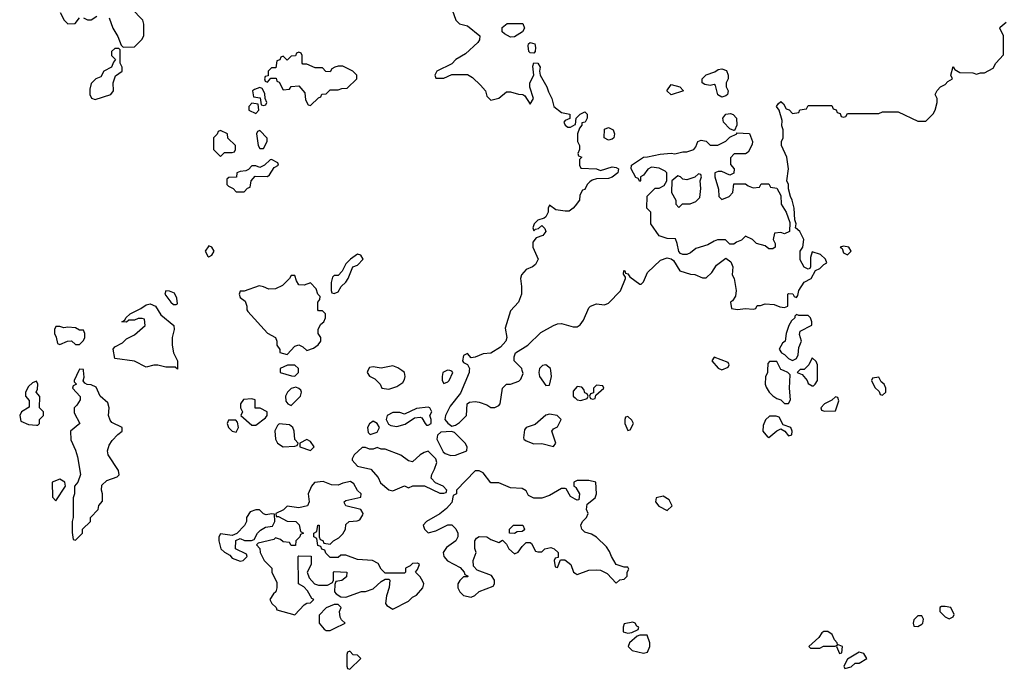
# Model space of a CAD drawing. Header units: inches. Extents: x 2701323 to 2964515, y 494916 to 722124.
# Tile 30 of 256: x 2757165 to 2762191, y 618474 to 621793. Entities that reach past the tile are written whole.
import ezdxf

# ---------------------------------------------------------------- set-up
doc = ezdxf.new("R2010")
doc.units = ezdxf.units.IN
doc.header["$MEASUREMENT"] = 0
for name, color, linetype in [('C7651', 7, 'Continuous'), ('C7652', 7, 'Continuous'), ('C7661', 7, 'Continuous'), ('C7662', 7, 'Continuous')]:
    doc.layers.add(name, color=color, linetype=linetype)

msp = doc.modelspace()

# ---------------------------------------------------------------- linework, layer by layer
at = {"layer": 'C7651', "color": 2, "elevation": 2}
for points in [[(2757466.1, 620000), (2757442, 619950), (2757442, 619942), (2757454, 619930), (2757438, 619922), (2757434, 619910), (2757472.7, 619867.3), (2757474, 619850), (2757456.9, 619823.1), (2757442, 619810), (2757443.6, 619783.6), (2757472, 619730), (2757424.7, 619690), (2757426, 619646), (2757450, 619594), (2757459.9, 619559.9), (2757474.8, 619470), (2757461, 619430), (2757444.7, 619410), (2757444.7, 619370), (2757438, 619350), (2757438, 619250), (2757432, 619230), (2757432.7, 619172.7), (2757438, 619138), (2757450, 619134), (2757486, 619170), (2757486, 619190), (2757526, 619230), (2757526, 619250), (2757566, 619290), (2757568.4, 619311.6), (2757587.3, 619332.7), (2757588, 619370), (2757582, 619390), (2757584.7, 619415.3), (2757610, 619438), (2757663.1, 619456.9), (2757673.2, 619466.8), (2757669.2, 619490), (2757616.2, 619570), (2757612.3, 619590), (2757620.9, 619619.1), (2757636.5, 619643.5), (2757665.6, 619674.4), (2757688, 619690), (2757688, 619710), (2757635.1, 619735.1), (2757626, 619746), (2757618, 619770), (2757621.6, 619810), (2757615.1, 619835.1), (2757575.3, 619870), (2757554.6, 619914.6), (2757530, 619928), (2757508.7, 619928.7), (2757496.4, 619936.4), (2757488, 619948), (2757494, 619966), (2757490.6, 620000)], [(2758494, 620000), (2758494, 619990), (2758552.7, 619972.7), (2758570, 619972), (2758588, 619990), (2758588, 620000)], [(2758942.7, 620000), (2758938, 619990), (2758950, 619972), (2758978, 619958), (2759004.7, 619930), (2759014, 619910), (2759050, 619904.7), (2759090, 619918), (2759120.2, 619939.8), (2759130, 619954), (2759132.7, 619970), (2759128.7, 619990), (2759115, 620000)], [(2759345.8, 620000), (2759324.7, 619990), (2759322, 619970), (2759322, 619950), (2759330, 619934), (2759350, 619942), (2759358, 619950), (2759375.3, 619990), (2759370, 619998), (2759360, 620000)], [(2759459.9, 620000), (2759458.8, 619990), (2759415.3, 619884.7), (2759361.7, 619818.3), (2759339.1, 619770), (2759334.8, 619750), (2759350, 619731), (2759370, 619716), (2759390, 619721), (2759410, 619734.8), (2759445.2, 619770), (2759449.1, 619830.9), (2759460.4, 619839.6), (2759490, 619842), (2759510, 619838), (2759550, 619824.7), (2759570, 619812), (2759590, 619812), (2759610, 619822), (2759618, 619830), (2759629.1, 619910.9), (2759649.2, 619930.8), (2759670, 619931), (2759713.6, 619946.4), (2759723.1, 619956.9), (2759734.6, 619985.4), (2759730.7, 620000)], [(2759816.8, 620000), (2759814.8, 619990), (2759818.8, 619970), (2759850, 619924.7), (2759870, 619926), (2759879.5, 619970), (2759875.8, 620000)], [(2760000, 619907.2), (2759990, 619895.3), (2759990.8, 619870), (2760000, 619860.8)], [(2760000, 619343.5), (2759976.4, 619356.4), (2759955.3, 619395.3), (2759950, 619398), (2759930, 619398), (2759870, 619362), (2759830, 619348.7), (2759788.7, 619348.7), (2759762, 619362), (2759750, 619386), (2759730, 619398), (2759670, 619402), (2759610, 619426), (2759570, 619426), (2759530, 619478), (2759510, 619488.7), (2759490, 619488), (2759394, 619390), (2759394, 619370), (2759378, 619362), (2759370, 619326), (2759343.6, 619296.4), (2759310, 619268), (2759242, 619230), (2759224.7, 619210), (2759232, 619190), (2759250, 619172), (2759290, 619182), (2759350, 619212), (2759371.6, 619211.6), (2759391.6, 619191.6), (2759402, 619170), (2759402, 619150), (2759392, 619130), (2759343.5, 619096.5), (2759326, 619070), (2759330.8, 619050), (2759348.4, 619028.4), (2759414, 618994), (2759434, 618970), (2759438, 618958), (2759454, 618950), (2759450, 618946), (2759430, 618946), (2759411.6, 618928.4), (2759402, 618910), (2759402, 618890), (2759411.3, 618870), (2759430, 618851.3), (2759470, 618842), (2759488.9, 618851.1), (2759510, 618871.3), (2759582, 618898), (2759588.7, 618910), (2759588.7, 618930), (2759572.9, 618952.9), (2759500.2, 618980.2), (2759481.2, 619001.2), (2759479, 619030), (2759495.3, 619070), (2759488.4, 619091.6), (2759488, 619130), (2759496.4, 619143.6), (2759510, 619152), (2759550, 619151.3), (2759570, 619138), (2759610, 619122), (2759630, 619134), (2759650, 619114), (2759662, 619090), (2759690, 619064.7), (2759710, 619072), (2759730, 619102), (2759750, 619122), (2759770, 619122), (2759776.9, 619116.9), (2759798, 619078), (2759810, 619074), (2759830, 619074), (2759846, 619090), (2759876.9, 619096.9), (2759894, 619090), (2759914, 619070), (2759914, 619046), (2759898, 619042), (2759894, 619030), (2759898, 618998), (2759910, 618994), (2759926, 619034), (2759947.3, 619032.7), (2759978, 619010), (2759992, 618970), (2760000, 618964.7)], [(2760000, 619433), (2759994, 619430), (2759994, 619410), (2760000, 619406)]]:
    msp.add_lwpolyline(points, dxfattribs=at)
for points in [[(2757250, 619946), (2757230, 619938), (2757210, 619918), (2757194, 619890), (2757194, 619870), (2757212.7, 619847.3), (2757212.7, 619812.7), (2757174, 619790), (2757164.7, 619770), (2757170, 619742), (2757210, 619724.7), (2757250, 619722), (2757258, 619722), (2757266, 619730), (2757266, 619750), (2757286, 619770), (2757286, 619790), (2757266, 619810), (2757267.3, 619867.3), (2757248, 619890), (2757255.3, 619904.7), (2757258, 619930)], [(2758574.6, 619914.6), (2758550, 619908.7), (2758531.3, 619890), (2758522, 619870), (2758523.6, 619843.6), (2758534, 619830), (2758550, 619822), (2758599, 619870), (2758604, 619890), (2758599.3, 619899.3), (2758590, 619908.7)], [(2758350, 619855.3), (2758307.1, 619852.9), (2758292, 619830), (2758292, 619810), (2758302, 619790), (2758294, 619770), (2758350, 619722), (2758370, 619722), (2758420.4, 619759.6), (2758428, 619770), (2758428, 619790), (2758392.7, 619807.3), (2758367.3, 619807.3), (2758366, 619850)], [(2759250, 619814), (2759190, 619806), (2759130, 619778), (2759105.2, 619785.2), (2759070, 619786), (2759041, 619770), (2759034.8, 619750), (2759046.8, 619726.8), (2759058.8, 619718.8), (2759090, 619714.8), (2759133.2, 619726.8), (2759180.4, 619759.6), (2759210, 619762), (2759218, 619758), (2759234, 619730), (2759242, 619722), (2759250, 619722), (2759266, 619730), (2759266, 619750), (2759258, 619770), (2759268, 619790), (2759258, 619810)], [(2758267.3, 619747.3), (2758230, 619746), (2758224.7, 619730), (2758231.3, 619710), (2758250, 619691.3), (2758270, 619686), (2758282, 619710), (2758276.4, 619736.4)], [(2758970, 619742), (2758950, 619728), (2758941, 619710), (2758943.6, 619683.6), (2758954, 619674), (2758990, 619684.7), (2759002, 619710), (2758989, 619729)], [(2759870, 619778), (2759850, 619772.7), (2759795.5, 619724.5), (2759751, 619709), (2759742, 619698), (2759736.9, 619656.9), (2759738, 619650), (2759750, 619641), (2759790, 619626), (2759830, 619626.8), (2759890, 619612), (2759902, 619630), (2759882, 619690), (2759890, 619702), (2759910, 619712), (2759928.7, 619750), (2759908, 619770)], [(2758490, 619728.7), (2758480.7, 619719.3), (2758467.5, 619692.5), (2758470.6, 619650.6), (2758481, 619630), (2758510, 619611), (2758570, 619614), (2758582, 619618), (2758586, 619630), (2758568.7, 619648.7), (2758565.2, 619690), (2758559, 619710), (2758542.7, 619722.7)], [(2759369.4, 619689.4), (2759314.4, 619685.6), (2759298, 619670), (2759294.8, 619650), (2759325.8, 619585.8), (2759336.7, 619576.7), (2759365.5, 619565.5), (2759390, 619567.7), (2759448, 619590), (2759448.7, 619610), (2759439, 619630), (2759383.7, 619683.7)], [(2758630, 619648), (2758594, 619630), (2758594, 619610), (2758650, 619592), (2758668, 619610), (2758650, 619638)], [(2758990, 619608), (2758970, 619598), (2758950, 619598), (2758930, 619608), (2758912.7, 619607.3), (2758872, 619570), (2758862, 619550), (2758862, 619542), (2758890, 619512), (2758957.3, 619497.3), (2758994, 619454), (2759007.3, 619427.3), (2759050, 619390.8), (2759070, 619386), (2759130, 619411), (2759150, 619402), (2759171.6, 619411.6), (2759232, 619412), (2759310, 619374), (2759330, 619374), (2759342, 619378), (2759346, 619390), (2759326, 619410), (2759287.3, 619427.3), (2759266, 619450), (2759268, 619470), (2759283.1, 619496.9), (2759294, 619530), (2759288.7, 619550), (2759250, 619588), (2759230, 619582), (2759210, 619569), (2759170, 619534), (2759150, 619539), (2759110, 619568.7), (2759030, 619598), (2759010, 619598)], [(2757370, 619445.2), (2757331.3, 619430), (2757332.7, 619352.7), (2757350, 619334), (2757398, 619410), (2757395.3, 619430)], [(2758854, 619434), (2758814.4, 619425.6), (2758790, 619415.3), (2758756.4, 619416.4), (2758713.2, 619433.2), (2758670, 619429.2), (2758654, 619410), (2758638, 619370), (2758642, 619330), (2758634, 619310), (2758590, 619299), (2758530, 619308), (2758510.9, 619289.1), (2758472, 619270), (2758474, 619254), (2758486, 619254), (2758530, 619231.3), (2758574, 619230), (2758591.6, 619211.6), (2758598, 619178), (2758614, 619170), (2758598, 619162), (2758594, 619150), (2758574, 619130), (2758572.7, 619107.3), (2758550, 619106), (2758542, 619122), (2758510, 619126), (2758496.4, 619136.4), (2758470, 619146), (2758462, 619138), (2758382, 619118), (2758374, 619110), (2758391.3, 619091.3), (2758392, 619070), (2758412, 619030), (2758452, 618990), (2758452, 618970), (2758476.9, 618916.9), (2758478, 618890), (2758472, 618870), (2758459.6, 618860.4), (2758442, 618830), (2758452, 618810), (2758474, 618790), (2758478, 618778), (2758570, 618752), (2758616.4, 618803.6), (2758630, 618812), (2758650, 618814), (2758666, 618830), (2758656.4, 618836.4), (2758634.6, 618874.6), (2758614.6, 618894.6), (2758588, 618910), (2758586, 619050), (2758590, 619054), (2758652.7, 619052.7), (2758652, 619010), (2758632, 618970), (2758642, 618942), (2758670, 618911.3), (2758690, 618904.7), (2758736.4, 618903.6), (2758762, 618918), (2758766, 618930), (2758766, 618970), (2758770, 618974), (2758834, 618970), (2758832.7, 618947.3), (2758810, 618928), (2758778, 618922), (2758772.7, 618907.3), (2758772, 618870), (2758779.6, 618859.6), (2758803.6, 618843.6), (2758830, 618842), (2758910, 618872), (2758930, 618872), (2758970, 618884.7), (2759010, 618922), (2759030, 618934), (2759050, 618934), (2759054, 618930), (2759051.6, 618891.6), (2759038, 618850), (2759032, 618810), (2759039.6, 618799.6), (2759070, 618782), (2759150, 618822), (2759170, 618842), (2759190, 618852), (2759222, 618890), (2759228.7, 618910), (2759223.1, 618923.1), (2759210, 618946), (2759186, 618970), (2759196.4, 618983.6), (2759206, 619010), (2759196.4, 619016.4), (2759170, 619015.3), (2759158, 619002), (2759134, 618990), (2759134, 618970), (2759130, 618966), (2759030, 618966), (2759010, 618986), (2758994, 619014), (2758966, 619030), (2758890, 619035.3), (2758830, 619058), (2758803.6, 619056.4), (2758790, 619046), (2758750, 619046), (2758727.3, 619067.3), (2758722, 619082), (2758707.3, 619087.3), (2758702, 619102), (2758687.3, 619107.3), (2758682, 619142), (2758666, 619150), (2758666, 619170), (2758682, 619178), (2758686, 619210), (2758694, 619210), (2758694, 619150), (2758698, 619138), (2758712, 619132), (2758718, 619118), (2758750, 619114), (2758766, 619130), (2758794.6, 619145.4), (2758814.6, 619165.4), (2758828, 619190), (2758830, 619214), (2758846, 619230), (2758887.3, 619232.7), (2758902, 619238), (2758916.4, 619263.6), (2758918, 619270), (2758906, 619290), (2758830, 619308.7), (2758823.1, 619323.1), (2758822, 619330), (2758830, 619336), (2758906, 619354), (2758908, 619370), (2758890, 619388), (2758870, 619422)], [(2758370, 619288.7), (2758341, 619279), (2758322, 619250), (2758322, 619230), (2758311.6, 619208.4), (2758272.7, 619167.3), (2758250, 619158), (2758190, 619166), (2758182, 619150), (2758182, 619130), (2758192, 619090), (2758210, 619072), (2758236.9, 619056.9), (2758250, 619042), (2758290, 619026), (2758306, 619030), (2758326, 619050), (2758322, 619062), (2758266, 619090), (2758267.3, 619132.7), (2758290, 619142), (2758312.7, 619132.7), (2758347.3, 619132.7), (2758362, 619138), (2758378, 619170), (2758394.6, 619185.4), (2758420.4, 619199.6), (2758454.6, 619205.4), (2758468, 619230), (2758466, 619266), (2758450, 619268), (2758423.1, 619263.1), (2758410, 619268), (2758388.4, 619288.4)], [(2759690, 619168.7), (2759666, 619170), (2759666, 619190), (2759686, 619210), (2759734, 619210), (2759742, 619190), (2759736.9, 619183.1), (2759730, 619178), (2759703.6, 619176.4)], [(2758790, 618806), (2758770, 618806), (2758730, 618788), (2758694, 618750), (2758694, 618710), (2758719.6, 618679.6), (2758730, 618672), (2758750, 618672), (2758770, 618682), (2758826, 618710), (2758807.3, 618727.3), (2758800.4, 618740.4), (2758798, 618770), (2758806, 618790)], [(2758850, 618566), (2758838, 618562), (2758834, 618550), (2758834, 618490), (2758838, 618478), (2758850, 618474), (2758906, 618530), (2758890, 618546), (2758867.3, 618547.3)]]:
    msp.add_lwpolyline(points, close=True, dxfattribs=at)
at = {"layer": 'C7652', "color": 2, "elevation": 2}
for points in [[(2757622, 621802), (2757641, 621750), (2757666.4, 621706.4), (2757682, 621662), (2757692.7, 621652.7), (2757750, 621654), (2757788.4, 621691.6), (2757798, 621710), (2757799, 621770), (2757794, 621790), (2757735.3, 621850)], [(2759356, 621890), (2759391.3, 621790), (2759410, 621771.3), (2759450, 621762), (2759514, 621710), (2759512, 621690), (2759503.6, 621676.4), (2759441, 621619), (2759392, 621590), (2759370, 621568), (2759294, 621530), (2759284.7, 621510), (2759290, 621494), (2759330, 621494), (2759370, 621512), (2759450, 621512), (2759476.9, 621496.9), (2759518, 621458), (2759542, 621430), (2759550, 621402), (2759570, 621382), (2759610, 621392), (2759650, 621424.7), (2759670, 621424.7), (2759711.6, 621411.6), (2759734, 621410), (2759743.6, 621403.6), (2759770, 621362), (2759788, 621390), (2759768.7, 621448.7), (2759768.7, 621470), (2759788.7, 621510), (2759784.7, 621555.3), (2759790, 621572), (2759810, 621571.3), (2759822, 621550), (2759818, 621530), (2759822, 621510), (2759856, 621450), (2759863.5, 621423.5), (2759882, 621390), (2759891.3, 621350), (2759930, 621318), (2759974, 621310), (2759972.7, 621287.3), (2759950, 621278), (2759942, 621270), (2759950, 621254), (2759963.6, 621243.6), (2759976.4, 621243.6), (2760000, 621256.9)], [(2757372, 621830), (2757392, 621790), (2757410, 621772), (2757447.3, 621772.7), (2757470, 621802)], [(2757490, 621802), (2757510, 621792), (2757530, 621792), (2757558, 621810)], [(2760000, 620841.7), (2759990.5, 620829.5), (2759970, 620815.3), (2759950, 620814), (2759901.2, 620821.2), (2759870, 620846), (2759862, 620830), (2759862, 620810), (2759850, 620786), (2759842, 620778), (2759810, 620768), (2759792, 620750), (2759784.7, 620730), (2759790, 620714), (2759798, 620722), (2759813.6, 620726.4), (2759830, 620742), (2759845.4, 620725.4), (2759850.6, 620710), (2759834.8, 620690), (2759802, 620678), (2759783.6, 620656.4), (2759784.7, 620630), (2759810.9, 620569.1), (2759798, 620542), (2759782, 620530), (2759750, 620517.2), (2759726.8, 620490), (2759720.7, 620470), (2759727.3, 620430), (2759726.8, 620390), (2759711, 620349), (2759670, 620306), (2759643.5, 620216.5), (2759650.8, 620170), (2759646.8, 620150), (2759619.9, 620120.1), (2759570, 620089), (2759530, 620086), (2759490, 620068.7), (2759470, 620066), (2759450, 620088), (2759430, 620078), (2759424.7, 620050), (2759430, 620042), (2759451.6, 620031.6), (2759461, 620010), (2759459.9, 620000)], [(2759730.7, 620000), (2759728, 620010), (2759688.7, 620050), (2759688.7, 620070), (2759695.3, 620090), (2759758, 620130), (2759824.7, 620195.3), (2759889.4, 620230.6), (2759910, 620238.8), (2759930, 620240.7), (2759990, 620224), (2760000, 620224)], [(2757490.6, 620000), (2757490, 620006), (2757470, 620008), (2757466.1, 620000)], [(2758588, 620000), (2758588, 620010), (2758570, 620028), (2758532.7, 620027.3), (2758494, 620010), (2758494, 620000)], [(2759115, 620000), (2759094.8, 620014.8), (2759070, 620025.2), (2759010, 620013.2), (2758970, 620019), (2758950, 620015.3), (2758942.7, 620000)], [(2759360, 620000), (2759350, 620002), (2759345.8, 620000)], [(2759875.8, 620000), (2759874.5, 620010), (2759850, 620029.3), (2759834, 620026), (2759818.8, 620010), (2759816.8, 620000)]]:
    msp.add_lwpolyline(points, dxfattribs=at)
at = {"layer": 'C7652', "color": 2}
for points, elevation in [([(2759670, 621704), (2759640.2, 621720.2), (2759628, 621730), (2759627.3, 621752.7), (2759652.7, 621772.7), (2759732.7, 621772.7), (2759742, 621750), (2759732, 621730), (2759690, 621705.2)], 2), ([(2759790, 621622), (2759770, 621624), (2759764, 621630), (2759760.2, 621659.8), (2759762, 621670), (2759770, 621676), (2759794.8, 621670), (2759798.8, 621650), (2759796, 621630)], 2), ([(2757670, 621646), (2757650, 621646), (2757634, 621630), (2757634, 621610), (2757654, 621590), (2757643.6, 621576.4), (2757634, 621550), (2757594, 621530), (2757578.8, 621501.2), (2757554, 621490), (2757530, 621466), (2757522, 621438), (2757522, 621410), (2757531.6, 621391.6), (2757550, 621384.7), (2757630, 621411.3), (2757644, 621430), (2757642, 621470), (2757654, 621506), (2757688, 621530), (2757688, 621550), (2757678, 621570), (2757678, 621638)], 2), ([(2758590, 621626), (2758578, 621622), (2758572.7, 621607.3), (2758550, 621606), (2758530, 621586), (2758510, 621606), (2758498, 621602), (2758492.7, 621587.3), (2758478, 621582), (2758472.7, 621547.3), (2758450, 621546), (2758434, 621530), (2758434, 621506), (2758418, 621502), (2758414, 621490), (2758418, 621478), (2758430, 621474), (2758446, 621494), (2758474, 621494), (2758478, 621478), (2758490, 621474), (2758510, 621434), (2758542, 621438), (2758550, 621452), (2758590, 621454), (2758619.6, 621419.6), (2758623.6, 621383.6), (2758638, 621358), (2758650, 621354), (2758690, 621394), (2758702, 621398), (2758707.3, 621412.7), (2758730, 621414), (2758750, 621434), (2758790, 621434), (2758810, 621442), (2758836.4, 621443.6), (2758886, 621490), (2758886, 621510), (2758866, 621530), (2758814.6, 621554.6), (2758790, 621555.3), (2758774, 621550), (2758758, 621542), (2758750, 621526), (2758728.4, 621528.4), (2758710, 621546), (2758672.7, 621547.3), (2758630, 621566), (2758610, 621566), (2758606, 621570), (2758606, 621610), (2758602, 621622)], 2), ([(2758390, 621446), (2758363.6, 621436.4), (2758354, 621430), (2758358, 621398), (2758392.7, 621392.7), (2758398, 621358), (2758410, 621354), (2758422, 621358), (2758426, 621370), (2758418, 621390), (2758416.4, 621416.4), (2758402, 621442)], 2), ([(2758350, 621366), (2758334, 621350), (2758334, 621330), (2758370, 621314), (2758386, 621330), (2758382, 621362)], 2), ([(2758190, 621226), (2758178, 621222), (2758172.7, 621207.3), (2758154, 621190), (2758154, 621130), (2758190, 621094), (2758210, 621114), (2758250, 621114), (2758262, 621118), (2758266, 621130), (2758266, 621150), (2758227.3, 621187.3), (2758226, 621210)], 2), ([(2758390, 621226), (2758378, 621222), (2758374, 621210), (2758382, 621150), (2758390, 621134), (2758410, 621134), (2758428, 621170), (2758427.3, 621187.3)], 2), ([(2758450, 621078), (2758443.6, 621076.4), (2758414, 621050), (2758390, 621038), (2758370, 621046), (2758350, 621046), (2758332.7, 621027.3), (2758319.6, 621020.4), (2758290, 621018), (2758274, 621010), (2758271.6, 620988.4), (2758232.7, 620987.3), (2758222, 620978), (2758222, 620950), (2758230, 620942), (2758254, 620930), (2758270, 620914), (2758310, 620914), (2758327.3, 620932.7), (2758342, 620938), (2758346, 620970), (2758367.3, 620992.7), (2758430, 620992), (2758440.4, 620999.6), (2758463.1, 621036.9), (2758486, 621050), (2758482, 621062)], 2), ([(2758130, 620638), (2758112, 620610), (2758124.7, 620584.7), (2758130, 620582), (2758146, 620590), (2758158, 620610), (2758146, 620630)], 2), ([(2758890, 620595.3), (2758854, 620570), (2758830, 620546), (2758811.3, 620508.7), (2758790, 620486), (2758770, 620486), (2758762, 620478), (2758754, 620450), (2758754, 620410), (2758758, 620398), (2758770, 620394), (2758790, 620402), (2758806, 620430), (2758830, 620452), (2758842, 620470), (2758866, 620530), (2758890, 620538), (2758918, 620570), (2758906, 620590)], 2), ([(2758570, 620486), (2758550, 620486), (2758542, 620470), (2758506, 620434), (2758470, 620418), (2758436.4, 620416.4), (2758410, 620428.7), (2758386.4, 620433.6), (2758310, 620406), (2758290, 620406), (2758284.7, 620390), (2758290, 620374), (2758315.3, 620355.3), (2758324.7, 620330), (2758324.7, 620310), (2758330, 620302), (2758430, 620192), (2758471.3, 620170), (2758478, 620150), (2758478, 620130), (2758492, 620108), (2758492, 620092), (2758530, 620082), (2758570, 620124.7), (2758590, 620131.3), (2758610, 620122), (2758630, 620102), (2758664.7, 620115.3), (2758689.1, 620130.9), (2758702, 620150), (2758702, 620170), (2758688.7, 620190), (2758688.4, 620211.6), (2758702, 620238), (2758718, 620250), (2758726, 620270), (2758726, 620290), (2758710, 620306), (2758690, 620306), (2758686, 620310), (2758686, 620350), (2758696.4, 620363.6), (2758698, 620378), (2758686, 620390), (2758678, 620418), (2758650, 620448), (2758616.4, 620436.4), (2758590, 620438), (2758578, 620458)], 2), ([(2757910, 620408), (2757905.5, 620390), (2757935.5, 620350), (2757950, 620337.1), (2757963.1, 620336.9), (2757970, 620342), (2757967, 620370), (2757955.2, 620395.2), (2757930, 620406.6)], 2), ([(2757970, 620008), (2757958, 620018), (2757910, 620018), (2757870, 620028), (2757850, 620028), (2757810, 620018), (2757750, 620048), (2757650, 620062), (2757642, 620110), (2757650, 620122), (2757690, 620142), (2757710, 620162), (2757750, 620182), (2757806, 620230), (2757802, 620262), (2757790, 620266), (2757770, 620266), (2757750, 620258), (2757722, 620258), (2757710, 620248), (2757686, 620250), (2757702, 620258), (2757706, 620270), (2757728, 620290), (2757783.1, 620316.9), (2757810, 620336), (2757830, 620341), (2757858, 620330), (2757884.7, 620284.7), (2757950.8, 620230), (2757954, 620210), (2757942.8, 620170), (2757942.8, 620130), (2757950.6, 620090.6), (2757970.6, 620050)], -2), ([(2757370, 620226), (2757350, 620226), (2757342, 620210), (2757342, 620190), (2757351.6, 620171.6), (2757358, 620138), (2757370, 620134), (2757408.9, 620151.1), (2757430, 620152), (2757450, 620134), (2757470, 620134), (2757490, 620154), (2757498, 620170), (2757498, 620190), (2757490, 620206), (2757470, 620206), (2757450, 620218), (2757410, 620222), (2757390, 620218)], 2)]:
    msp.add_lwpolyline(points, close=True, dxfattribs=dict(at, elevation=elevation))
at = {"layer": 'C7661', "color": 2, "elevation": 2}
for points in [[(2760982.3, 620000), (2760982, 619990), (2760972, 619968), (2760971, 619930), (2760975.3, 619915.3), (2760990.7, 619890.7), (2761010, 619871.3), (2761030, 619858), (2761051, 619851), (2761070, 619832), (2761090, 619832), (2761099, 619850), (2761094, 619910), (2761098, 619978), (2761086, 619990), (2761063.5, 620000)], [(2761144, 620000), (2761134, 619990), (2761159.8, 619979.8), (2761184.7, 619950), (2761190, 619934), (2761210, 619922), (2761218, 619922), (2761226, 619930), (2761238, 619950), (2761238, 620000)], [(2760000, 619860.8), (2760010, 619850.8), (2760030, 619847.3), (2760062, 619858), (2760066, 619870), (2760062, 619882), (2760050, 619886), (2760044, 619904), (2760034.6, 619914.6), (2760010, 619919), (2760000, 619907.2)], [(2760000, 618964.7), (2760010, 618958), (2760070, 618981), (2760110, 618982.8), (2760130, 618980.7), (2760163.5, 618963.5), (2760210, 618914), (2760228.7, 618931.3), (2760250, 618934), (2760266, 618950), (2760266, 618970), (2760274, 618986), (2760270, 618995.3), (2760250, 618995.3), (2760210, 619008.7), (2760185.2, 619050), (2760176.6, 619076.6), (2760160.2, 619100.2), (2760109.3, 619149.3), (2760084.7, 619164.7), (2760050, 619175.3), (2760035.3, 619190), (2760028.7, 619210), (2760038, 619230), (2760058, 619250), (2760066, 619270), (2760058, 619290), (2760062, 619318), (2760102, 619350), (2760108.7, 619370), (2760106, 619430), (2760070, 619438), (2760010, 619438), (2760000, 619433)], [(2760000, 619406), (2760003.6, 619403.6), (2760022, 619370), (2760019.6, 619340.4), (2760010, 619338), (2760000, 619343.5)]]:
    msp.add_lwpolyline(points, dxfattribs=at)
for points in [[(2761550, 619966), (2761518, 619962), (2761514, 619950), (2761530, 619914), (2761552.7, 619892.7), (2761558, 619878), (2761570, 619874), (2761586, 619890), (2761586, 619910), (2761578, 619930), (2761563.1, 619943.1)], [(2760110, 619926), (2760094, 619910), (2760094, 619886), (2760078, 619882), (2760074, 619870), (2760078, 619858), (2760090, 619854), (2760102, 619858), (2760106, 619874), (2760146, 619910), (2760142, 619922)], [(2761330, 619866), (2761311.6, 619848.4), (2761274, 619830), (2761254, 619810), (2761258, 619798), (2761272.7, 619792.7), (2761330, 619794), (2761346, 619846), (2761342, 619862)], [(2760270, 619766), (2760258, 619762), (2760254, 619750), (2760254, 619730), (2760270, 619694), (2760282, 619698), (2760298, 619730), (2760290, 619746)], [(2761027.3, 619767.3), (2760992.7, 619767.3), (2760971.6, 619748.4), (2760959.6, 619720.4), (2760958, 619690), (2760982, 619662), (2760990, 619658), (2761030, 619692), (2761050, 619702), (2761071.3, 619691.3), (2761090, 619666), (2761107.3, 619672.7), (2761108, 619690), (2761102, 619710), (2761063.1, 619723.1), (2761042, 619762)], [(2760450, 619359), (2760414, 619350), (2760411.3, 619330), (2760427.1, 619307.1), (2760470, 619284.7), (2760495.3, 619310), (2760480.2, 619340.2)], [(2761890, 618795.3), (2761870, 618795.3), (2761862, 618790), (2761862, 618770), (2761890, 618742), (2761910, 618732), (2761930, 618742), (2761934.6, 618754.6), (2761918, 618790)], [(2761770, 618748), (2761750, 618748), (2761730, 618726), (2761726, 618710), (2761730, 618694), (2761750, 618692), (2761770, 618704.7), (2761775.3, 618710), (2761779, 618730)], [(2760294.6, 618714.6), (2760250, 618706), (2760244.7, 618690), (2760246, 618666), (2760270, 618658), (2760290, 618662), (2760322, 618678), (2760326, 618690), (2760315.3, 618695.3), (2760306, 618710)], [(2760330, 618648.7), (2760316.9, 618643.1), (2760278, 618610), (2760271.3, 618590), (2760292, 618570), (2760350, 618556), (2760370, 618562), (2760382, 618590), (2760382, 618610), (2760368, 618648)], [(2761290, 618668), (2761270, 618668), (2761259.6, 618660.4), (2761243.6, 618636.4), (2761194, 618590), (2761202, 618582), (2761250, 618582), (2761268, 618592), (2761327.3, 618592.7), (2761338, 618598), (2761334, 618590), (2761350, 618554), (2761362, 618558), (2761366, 618590), (2761340.4, 618600.4), (2761338, 618610), (2761324, 618624), (2761312.5, 618652.5)], [(2761450, 618562), (2761390, 618526), (2761372, 618490), (2761378, 618478), (2761410, 618486), (2761430, 618504.7), (2761450, 618504.7), (2761488.7, 618530), (2761474, 618554)]]:
    msp.add_lwpolyline(points, close=True, dxfattribs=at)
at = {"layer": 'C7662', "color": 2, "elevation": 2}
for points in [[(2760000, 620224), (2760010, 620224), (2760026.8, 620233.2), (2760042.9, 620257.1), (2760070, 620321), (2760079, 620330), (2760110, 620342), (2760150, 620336), (2760170, 620344.7), (2760232.5, 620407.5), (2760258, 620470), (2760258, 620478), (2760247.3, 620492.7), (2760248.4, 620511.6), (2760254, 620510), (2760258, 620498), (2760270, 620494), (2760279.6, 620479.6), (2760330, 620442), (2760338, 620442), (2760350, 620454), (2760370, 620502), (2760436.5, 620563.5), (2760470, 620576), (2760491, 620571), (2760502, 620562), (2760534, 620510), (2760590, 620492), (2760611.6, 620491.6), (2760650, 620474), (2760670, 620474), (2760698, 620502), (2760721.2, 620538.8), (2760770, 620574), (2760795.3, 620555.3), (2760804.7, 620530), (2760802, 620490), (2760812, 620470), (2760822, 620410), (2760819.6, 620380.4), (2760803.6, 620356.4), (2760794, 620350), (2760798, 620318), (2760830, 620312), (2760870, 620318), (2760910, 620314), (2760922, 620318), (2760930, 620332), (2760947.3, 620332.7), (2760970, 620342), (2761016.9, 620336.9), (2761045.4, 620325.4), (2761070, 620322), (2761086, 620330), (2761086, 620390), (2761090, 620394), (2761111.6, 620391.6), (2761118, 620378), (2761130, 620374), (2761136.4, 620383.6), (2761142, 620410), (2761168.9, 620451.1), (2761206, 620470), (2761228, 620512), (2761250, 620522), (2761270, 620542), (2761286, 620550), (2761278, 620570), (2761253.6, 620593.6), (2761210, 620606), (2761202, 620578), (2761202, 620530), (2761198, 620522), (2761190, 620518), (2761168.9, 620528.9), (2761150, 620566), (2761149, 620610), (2761162, 620630), (2761168, 620670), (2761148, 620710), (2761126, 620730), (2761128, 620750), (2761122, 620770), (2761119.3, 620830), (2761109, 620870), (2761099, 620890), (2761089.1, 620929.1), (2761089, 620950), (2761081.2, 620970), (2761089, 621030), (2761081.2, 621090), (2761053.2, 621150), (2761054, 621170), (2761062, 621190), (2761062, 621230), (2761055.3, 621250), (2761058, 621278), (2761042, 621330), (2761028.7, 621350), (2761036.4, 621363.6), (2761050, 621374), (2761063.6, 621363.6), (2761078, 621338), (2761092.7, 621332.7), (2761110, 621314), (2761142, 621318), (2761147.3, 621332.7), (2761182, 621338), (2761190, 621354), (2761310, 621354), (2761318, 621338), (2761332.7, 621332.7), (2761338, 621318), (2761352.7, 621312.7), (2761358, 621298), (2761370, 621294), (2761382, 621298), (2761390, 621314), (2761550, 621314), (2761570, 621322), (2761650, 621322), (2761750, 621274), (2761790, 621274), (2761828.4, 621311.6), (2761838, 621330), (2761848, 621370), (2761848, 621390), (2761838, 621410), (2761848.4, 621431.6), (2761866, 621450), (2761890, 621462), (2761903.1, 621476.9), (2761926, 621490), (2761918, 621510), (2761930, 621554), (2761938, 621538), (2761963.6, 621523.6), (2762030, 621522), (2762050, 621514), (2762070, 621522), (2762090, 621522), (2762134.6, 621545.4), (2762148.9, 621571.1), (2762187.3, 621612.7), (2762188, 621710), (2762168, 621750), (2762170, 621754), (2762200.4, 621779.6)], [(2760000, 621256.9), (2760002, 621258), (2760006, 621290), (2760026, 621310), (2760050, 621322), (2760062, 621310), (2760062, 621290), (2760051.1, 621268.9), (2760034, 621266), (2760034, 621254), (2760022, 621238), (2760012, 621210), (2760012, 621170), (2760022, 621150), (2760022, 621130), (2760014, 621110), (2760018, 621098), (2760034, 621090), (2760022, 621078), (2760022, 621050), (2760030, 621034), (2760108.9, 621031.1), (2760130, 621022), (2760190, 621041), (2760210, 621038), (2760222, 621030), (2760218, 621010), (2760190, 620988.7), (2760170, 620982), (2760110, 620979), (2760087.1, 620972.9), (2760075.3, 620964.7), (2760062, 620950), (2760050, 620926), (2760038, 620922), (2760023.6, 620896.4), (2760022, 620870), (2760000, 620841.7)], [(2761063.5, 620000), (2761050, 620006), (2761030, 620046), (2760992.7, 620047.3), (2760983.6, 620036.4), (2760982.3, 620000)], [(2761238, 620000), (2761238, 620030), (2761230, 620046), (2761210, 620066), (2761194, 620030), (2761170, 620006), (2761150, 620006), (2761144, 620000)]]:
    msp.add_lwpolyline(points, dxfattribs=at)
for points in [[(2760750, 621397.2), (2760729.3, 621409.3), (2760717.2, 621457.2), (2760710, 621462), (2760690, 621457.2), (2760662, 621462), (2760649, 621470), (2760649.4, 621490.6), (2760669.5, 621510.5), (2760713.2, 621526.8), (2760730, 621538), (2760750, 621542), (2760772.7, 621532.7), (2760782, 621510), (2760782, 621490), (2760771.3, 621470), (2760771.3, 621450), (2760781, 621430), (2760778, 621410), (2760770, 621404)], [(2760490, 621409), (2760469, 621430), (2760490, 621461), (2760534, 621450), (2760554, 621430)], [(2760810, 621226), (2760790, 621235.3), (2760758, 621270), (2760755.1, 621290), (2760769.6, 621310.4), (2760792.8, 621312.8), (2760807.9, 621307.9), (2760824, 621290), (2760826, 621254), (2760814, 621226)], [(2760170, 621178), (2760149, 621189), (2760150, 621234), (2760170, 621242), (2760194, 621230), (2760202, 621210), (2760198, 621190), (2760190, 621182)], [(2760790, 620998), (2760750, 621018), (2760730, 621018), (2760714, 621010), (2760714, 620990), (2760732.7, 620927.3), (2760734, 620890), (2760750, 620874), (2760786, 620890), (2760806, 620910), (2760810, 620954), (2760870, 620954), (2760883.6, 620943.6), (2760910, 620934), (2760942, 620938), (2760950, 620954), (2760990, 620954), (2760998, 620938), (2761030, 620932), (2761050, 620894), (2761052, 620850), (2761078, 620810), (2761096.9, 620756.9), (2761094, 620710), (2761070, 620698), (2761050, 620706), (2761018, 620702), (2761012, 620670), (2761022, 620650), (2761022, 620630), (2761010, 620622), (2760990, 620622), (2760970, 620638), (2760926, 620650), (2760906, 620670), (2760870, 620686), (2760850, 620666), (2760823.6, 620656.4), (2760810, 620646), (2760790, 620646), (2760767.3, 620667.3), (2760727.3, 620667.3), (2760710, 620662), (2760678, 620642), (2760616.9, 620623.1), (2760590, 620602), (2760570, 620594), (2760550, 620594), (2760539, 620599), (2760529, 620609), (2760522, 620650), (2760512.9, 620672.9), (2760470, 620675.3), (2760430, 620688.7), (2760386, 620750), (2760386, 620810), (2760366, 620830), (2760368.4, 620891.6), (2760408.4, 620931.6), (2760430, 620932), (2760454.6, 620945.4), (2760468.7, 620970), (2760468.7, 621010), (2760459.3, 621019.3), (2760430, 621034), (2760390, 621039), (2760370.9, 621029.1), (2760350, 620998), (2760334, 620990), (2760334, 620970), (2760330, 620966), (2760322, 620982), (2760310, 620986), (2760286, 621030), (2760288, 621050), (2760348.9, 621091.1), (2760370, 621091.3), (2760433.6, 621106.4), (2760490, 621110.8), (2760510, 621106.8), (2760550, 621118), (2760570, 621118), (2760606, 621130), (2760616.4, 621143.6), (2760626, 621170), (2760643.1, 621176.9), (2760670, 621172), (2760690, 621152), (2760728.4, 621151.6), (2760770, 621172), (2760790, 621192), (2760826, 621210), (2760826, 621214), (2760890.7, 621210.7), (2760906, 621170), (2760904.7, 621155.3), (2760883.6, 621116.4), (2760870, 621108), (2760812.7, 621107.3), (2760792.7, 621087.3), (2760792.7, 621052.7), (2760812, 621030), (2760811.3, 621008.7)], [(2760630, 621006), (2760612, 620988), (2760570, 620975.3), (2760550, 620978), (2760538, 620990), (2760524.7, 620995.3), (2760494, 620970), (2760492, 620910), (2760514, 620870), (2760514, 620850), (2760530, 620834), (2760548, 620852), (2760587.3, 620852.7), (2760616.4, 620863.6), (2760636.4, 620883.6), (2760642, 620930), (2760638, 620970), (2760646, 620990), (2760642, 621002)], [(2761370, 620635.3), (2761354, 620630), (2761363.6, 620623.6), (2761370, 620602), (2761390, 620591.3), (2761408.7, 620610), (2761398, 620630)], [(2761130, 620286), (2761122, 620278), (2761122, 620270), (2761105.4, 620254.6), (2761091.3, 620230), (2761078, 620190), (2761072, 620150), (2761059.6, 620140.4), (2761042, 620110), (2761054, 620090), (2761070, 620082), (2761090, 620062), (2761110, 620052), (2761130, 620062), (2761139.3, 620080.7), (2761142.7, 620117.3), (2761155.3, 620150), (2761145.2, 620185.2), (2761150, 620202), (2761208, 620232), (2761208.7, 620250), (2761202, 620270), (2761190, 620282), (2761142, 620282)], [(2760710, 620068), (2760698, 620050), (2760730, 620012), (2760750, 620004.7), (2760782, 620018), (2760786, 620030), (2760782, 620042)]]:
    msp.add_lwpolyline(points, close=True, dxfattribs=at)

doc.saveas('drawing.dxf')
